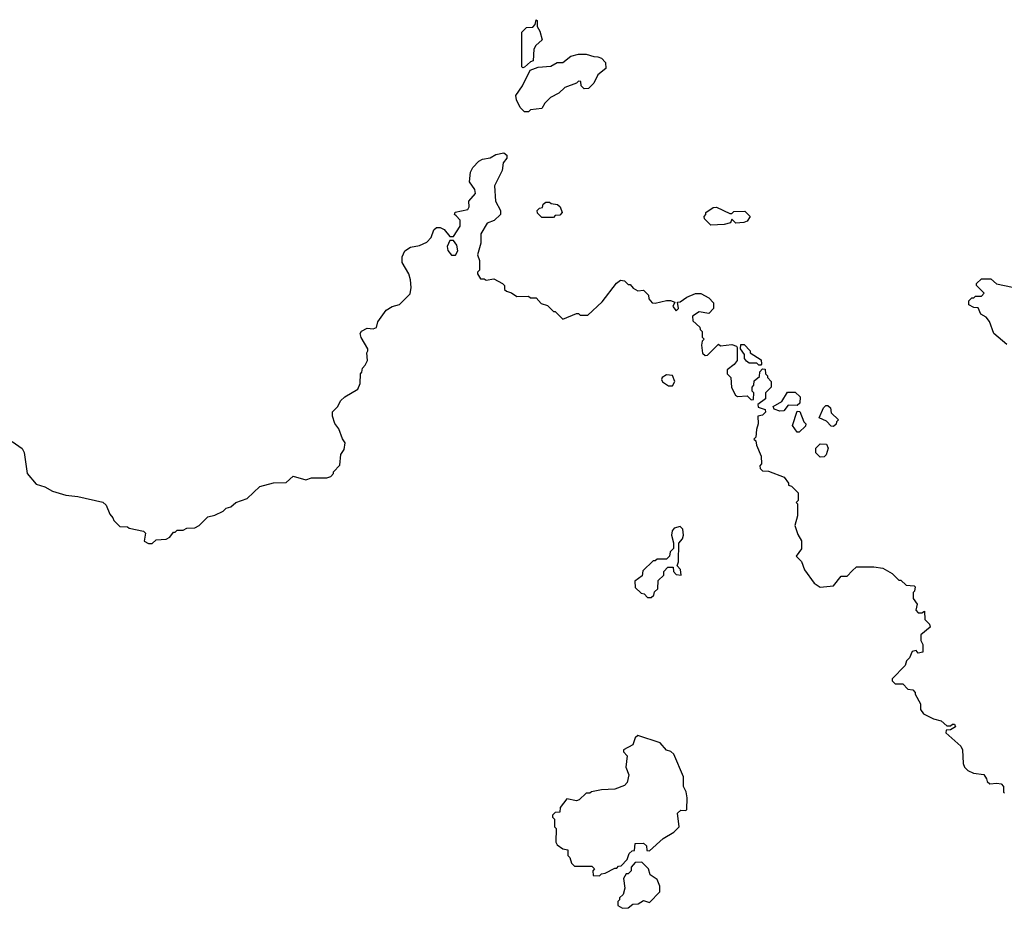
# Model space of a CAD drawing. Extents: x 1862350 to 2057294, y 212041 to 437318.
# Tile 213 of 256: x 1991294 to 1996425, y 346620 to 351250. Entities that reach past the tile are written whole.
import ezdxf

# ---------------------------------------------------------------- set-up
doc = ezdxf.new("R2010")
doc.units = 0

msp = doc.modelspace()

# ---------------------------------------------------------------- linework, layer by layer
at = {"layer": '0CON10XD'}
for points in [[(1993915, 351000), (1993910, 351005), (1993910, 351185), (1993935, 351210), (1993968.3, 351211.7), (1993980, 351225), (1993985, 351250), (1993990, 351245), (1993990, 351215), (1994005, 351190), (1994016.7, 351145), (1993983.6, 351116.4), (1993973, 351097), (1993970, 351035), (1993955, 351030), (1993925, 351002.5), (1993915, 351000)], [(1993945, 350770), (1993925, 350770), (1993901.7, 350791.7), (1993883, 350833), (1993880, 350855), (1993913.8, 350905), (1993953.3, 350986.7), (1993995, 351002.5), (1994061.7, 351008.3), (1994095, 351027.5), (1994125, 351027.5), (1994165, 351060), (1994205, 351070), (1994245, 351070), (1994285, 351057.5), (1994307, 351057), (1994325, 351050), (1994347, 351027), (1994347.5, 350995), (1994307, 350963), (1994285, 350920), (1994258.3, 350891.7), (1994235, 350890), (1994220, 350905), (1994218.3, 350928.3), (1994205, 350930), (1994195, 350920), (1994135, 350896.7), (1994103.6, 350866.4), (1994060, 350845), (1994030, 350815), (1994015, 350787.5), (1993955, 350780), (1993945, 350770)], [(1993568.3, 350228.3), (1993560, 350235), (1993563, 350247), (1993629.3, 350260.7), (1993636.2, 350275), (1993634.2, 350305), (1993668.8, 350345), (1993666.1, 350366.1), (1993637.5, 350405), (1993642.5, 350455), (1993655, 350480), (1993687, 350513), (1993706.4, 350523.6), (1993745, 350530), (1993775, 350547.1), (1993816.4, 350556.4), (1993832.5, 350545), (1993831.7, 350528.3), (1993812.5, 350505), (1993807.5, 350465), (1993767.5, 350385), (1993772.5, 350305), (1993800, 350255), (1993800, 350235), (1993767, 350203), (1993730.7, 350189.3), (1993697.5, 350135), (1993697.5, 350085), (1993680, 350025), (1993690, 349995), (1993690, 349945), (1993680, 349935), (1993680, 349925), (1993695, 349900), (1993715, 349900), (1993725, 349892.5), (1993765, 349900), (1993810, 349875), (1993820, 349865), (1993820, 349845), (1993830, 349835), (1993857, 349827), (1993885, 349807.5), (1993945, 349810), (1993955, 349800), (1993985, 349800), (1994011.7, 349771.7), (1994045, 349760), (1994075, 349730), (1994085, 349730), (1994125, 349690), (1994195, 349720), (1994205, 349720), (1994215, 349710), (1994255, 349710), (1994329.3, 349780.7), (1994403.6, 349876.4), (1994425, 349892.5), (1994445, 349890), (1994465, 349870), (1994475, 349870), (1994490.7, 349850.7), (1994515, 349837.5), (1994545, 349840), (1994570, 349815), (1994572.5, 349795), (1994590, 349775), (1994605, 349773.3), (1994665, 349787.5), (1994685, 349787.5), (1994708.3, 349778.3), (1994697.5, 349755), (1994715, 349732.5), (1994727.5, 349745), (1994721.7, 349778.3), (1994735, 349780), (1994770, 349805), (1994815, 349823.3), (1994843, 349823), (1994885, 349800), (1994910, 349775), (1994910, 349745), (1994885, 349720), (1994835, 349727.5), (1994800, 349705), (1994801.7, 349681.7), (1994838.3, 349648.3), (1994840, 349635), (1994850, 349625), (1994850, 349595), (1994860, 349585), (1994850, 349575), (1994847.5, 349555), (1994851.7, 349511.7), (1994865, 349500), (1994878.3, 349501.7), (1994935, 349560), (1994945, 349550), (1995005, 349557.5), (1995028.3, 349548.3), (1995031.7, 349541.7), (1995032.5, 349475), (1995016.4, 349453.6), (1994980, 349425), (1994980, 349405), (1995000, 349385), (1995003, 349333), (1995023.6, 349293.6), (1995035, 349287.5), (1995085, 349290), (1995105, 349270), (1995118.3, 349271.7), (1995120, 349305), (1995110, 349315), (1995110, 349335), (1995120, 349345), (1995121.7, 349368.3), (1995148.3, 349391.7), (1995150, 349415), (1995165, 349430), (1995178.3, 349428.3), (1995180, 349405), (1995190, 349395), (1995190, 349385), (1995210, 349365), (1995210, 349335), (1995180, 349305), (1995180, 349275), (1995140, 349245), (1995141.7, 349231.7), (1995178.3, 349218.3), (1995180, 349205), (1995165, 349190), (1995140, 349185), (1995142.5, 349145), (1995132.5, 349115), (1995130, 349075), (1995120, 349065), (1995130, 349055), (1995133, 349033), (1995157.5, 348975), (1995160, 348935), (1995150, 348925), (1995151.7, 348911.7), (1995165, 348900), (1995195, 348897.5), (1995277, 348867), (1995300, 348835), (1995300, 348825), (1995315, 348820), (1995350, 348785), (1995350, 348745), (1995340, 348735), (1995347.5, 348727.5), (1995347.5, 348665), (1995332.5, 348615), (1995348.3, 348568.3), (1995367.5, 348535), (1995367.5, 348492.5), (1995340, 348455), (1995367, 348427), (1995383, 348383), (1995433.6, 348313.6), (1995465, 348292.5), (1995535, 348300), (1995575, 348350), (1995605, 348350), (1995631.7, 348378.3), (1995655, 348400), (1995745, 348400), (1995791.7, 348391.7), (1995840, 348365), (1995875, 348330), (1995885, 348330), (1995913, 348303), (1995955, 348300), (1995960, 348295), (1995957, 348273), (1995950, 348265), (1995950, 348235), (1995970, 348205), (1995963, 348173), (1995975, 348160), (1995995, 348160), (1996008.3, 348168.3), (1996010, 348125), (1996035, 348100), (1996037.5, 348085), (1995990, 348045), (1995990, 348015), (1996000, 347995), (1996000, 347955), (1995975, 347950), (1995965, 347962.5), (1995945, 347957.5), (1995930, 347925), (1995915, 347910), (1995907.5, 347885), (1995840, 347815), (1995840, 347805), (1995855, 347790), (1995895, 347790), (1995921.7, 347761.7), (1995948.3, 347758.3), (1995960, 347745), (1995960, 347735), (1995987.5, 347685), (1995987.5, 347655), (1996003.9, 347633.9), (1996055, 347607.5), (1996095, 347597.5), (1996125, 347570), (1996145, 347570), (1996155, 347580), (1996165, 347580), (1996170, 347565), (1996145, 347550), (1996121.7, 347548.3), (1996120, 347535), (1996197.5, 347465), (1996207.5, 347445), (1996210, 347375), (1996217.5, 347355), (1996235, 347337.5), (1996263.6, 347323.6), (1996317, 347317), (1996332.5, 347295), (1996335, 347280), (1996348.3, 347268.3), (1996385, 347272.5), (1996408.3, 347268.3), (1996420, 347255), (1996420, 347225), (1996425, 347220)], [(1994075, 350220), (1994015, 350220), (1993991.7, 350241.7), (1993990, 350255), (1994001.7, 350268.3), (1994018.3, 350271.7), (1994021.7, 350288.3), (1994035, 350300), (1994055, 350300), (1994063, 350293), (1994097, 350287), (1994110, 350275), (1994120, 350245), (1994108.3, 350231.7), (1994085, 350230), (1994075, 350220)], [(1994895, 350180), (1994863, 350213), (1994860, 350225), (1994870, 350235), (1994870, 350245), (1994908.3, 350271.7), (1994925, 350272.5), (1994995, 350240), (1995005, 350240), (1995015, 350250), (1995071.7, 350251.7), (1995100, 350225), (1995085, 350200), (1995067, 350193), (1995025, 350190), (1995005, 350210), (1994998.3, 350191.7), (1994965, 350182.5), (1994895, 350180)], [(1991255, 349052.5), (1991307.5, 349015), (1991317.5, 348995), (1991332.5, 348885), (1991380.7, 348830.7), (1991425, 348816.7), (1991465, 348793.3), (1991535, 348772.5), (1991596.4, 348766.4), (1991727, 348737), (1991745, 348720), (1991763, 348673), (1991780, 348655), (1991785, 348640), (1991815, 348610), (1991855, 348607.5), (1991865, 348600), (1991940, 348585), (1991950, 348575), (1991943, 348533), (1991965, 348520), (1991985, 348520), (1992005, 348540), (1992057, 348543), (1992076.4, 348553.6), (1992095, 348580), (1992105, 348580), (1992115, 348590), (1992145, 348590), (1992165, 348600), (1992207, 348603), (1992230, 348615), (1992275, 348660), (1992311.7, 348668.3), (1992355, 348690), (1992370, 348705), (1992395, 348712.5), (1992420, 348735), (1992450, 348745), (1992480, 348755), (1992545, 348817.5), (1992617, 348837), (1992681.7, 348838.3), (1992718.3, 348871.7), (1992785, 348852.5), (1992815, 348862.5), (1992895, 348862.5), (1992915, 348870), (1992930, 348885), (1992930, 348895), (1992961.7, 348928.3), (1992967.5, 348985), (1992985, 349010), (1992990, 349045), (1992976, 349066), (1992957.7, 349117.7), (1992936.4, 349146.4), (1992923.8, 349185), (1992923.3, 349206.7), (1992952.5, 349235), (1992966.4, 349263.6), (1992987.5, 349285), (1993056.7, 349325), (1993067.5, 349355), (1993070, 349405), (1993077, 349413), (1993080, 349435), (1993095, 349450), (1993106.7, 349475), (1993102.5, 349515), (1993107.5, 349525), (1993107.5, 349535), (1993073.3, 349593.3), (1993067.5, 349615), (1993075, 349627.5), (1993105, 349642.5), (1993135, 349640), (1993153, 349647), (1993160, 349675), (1993204.1, 349735.9), (1993235, 349756.2), (1993273.6, 349766.4), (1993328.3, 349821.7), (1993333.3, 349855), (1993330, 349895), (1993322.5, 349925), (1993287.5, 349985), (1993287.5, 350015), (1993300, 350045), (1993330, 350065), (1993377, 350073), (1993415, 350090), (1993437.5, 350115), (1993452.5, 350155), (1993465, 350167.5), (1993485, 350167.5), (1993505, 350157.5), (1993535, 350120), (1993555, 350120), (1993590, 350175), (1993590, 350205), (1993568.3, 350228.3)], [(1993565, 350023.3), (1993576.7, 350045), (1993572.5, 350075), (1993555, 350100), (1993535, 350100), (1993522.3, 350067.7), (1993525, 350047.5), (1993543.9, 350023.9), (1993565, 350023.3)], [(1996437, 349557), (1996370, 349615), (1996347, 349677), (1996329.3, 349699.3), (1996302.5, 349715), (1996288.3, 349748.3), (1996265, 349750), (1996240, 349765), (1996240, 349785), (1996255, 349800), (1996265, 349800), (1996275, 349810), (1996305, 349810), (1996320, 349825), (1996280, 349865), (1996280, 349875), (1996305, 349900), (1996355, 349900), (1996383, 349873), (1996467, 349857)], [(1995155, 349450), (1995145, 349450), (1995135, 349460), (1995095, 349460), (1995080.7, 349470.7), (1995070, 349485), (1995070, 349505), (1995050, 349535), (1995051.7, 349558.3), (1995068.3, 349558.3), (1995100, 349525), (1995100, 349515), (1995158.3, 349478.3), (1995160, 349455), (1995155, 349450)], [(1994695, 349342), (1994708, 349365), (1994696.4, 349396.4), (1994665, 349400), (1994641.2, 349385), (1994638, 349375), (1994643.1, 349363.1), (1994675, 349342.9), (1994695, 349342)], [(1995255, 349210), (1995225, 349220), (1995220, 349235), (1995265, 349260), (1995295, 349310), (1995335, 349310), (1995360, 349285), (1995358.3, 349251.7), (1995345, 349240), (1995298.3, 349241.7), (1995275, 349212.5), (1995255, 349210)], [(1995535, 349130), (1995521.7, 349131.7), (1995498.3, 349158.3), (1995460, 349175), (1995481.7, 349228.3), (1995495, 349240), (1995505, 349240), (1995518.3, 349228.3), (1995521.7, 349201.7), (1995560, 349165), (1995550, 349155), (1995548.3, 349141.7), (1995535, 349130)], [(1995355, 349100), (1995345, 349100), (1995320, 349135), (1995345, 349210), (1995358.3, 349208.3), (1995380, 349155), (1995390, 349145), (1995388.3, 349131.7), (1995355, 349100)], [(1995465, 348970), (1995443, 348993), (1995443, 349017), (1995465, 349040), (1995498.3, 349038.3), (1995507, 349017), (1995497, 348983), (1995485, 348972.5), (1995465, 348970)], [(1994585, 348240), (1994598.3, 348251.7), (1994601.7, 348268.3), (1994620, 348285), (1994621.7, 348328.3), (1994650, 348355), (1994650, 348375), (1994671.7, 348398.3), (1994698.3, 348398.3), (1994700, 348375), (1994715, 348360), (1994740, 348355), (1994737.5, 348385), (1994720, 348405), (1994727.5, 348425), (1994728.3, 348521.7), (1994747.5, 348545), (1994752.5, 348565), (1994750, 348595), (1994735, 348610), (1994705, 348600), (1994693.6, 348586.4), (1994690, 348565), (1994700, 348525), (1994700, 348495), (1994683, 348477), (1994680, 348455), (1994665, 348440), (1994615, 348440), (1994605, 348430), (1994595, 348430), (1994541.7, 348378.3), (1994538.3, 348351.7), (1994500, 348325), (1994501.7, 348291.7), (1994531.7, 348261.7), (1994548.3, 348258.3), (1994565, 348240), (1994585, 348240)], [(1994315, 346790), (1994325, 346800), (1994345, 346802.5), (1994395, 346830), (1994405, 346830), (1994415, 346840), (1994428.3, 346841.7), (1994460, 346875), (1994470, 346905), (1994485, 346920), (1994498.3, 346921.7), (1994501.7, 346958.3), (1994545, 346960), (1994560, 346945), (1994561.7, 346921.7), (1994575, 346920), (1994647, 346983), (1994703, 347017), (1994730, 347045), (1994722.5, 347115), (1994738.3, 347131.7), (1994765, 347130), (1994770, 347135), (1994772.5, 347195), (1994767, 347227), (1994752.5, 347255), (1994753.3, 347305), (1994703, 347423), (1994687, 347437), (1994663.6, 347443.6), (1994631.7, 347481.7), (1994515, 347520), (1994501.7, 347508.3), (1994488.3, 347471.7), (1994440, 347445), (1994440, 347435), (1994460, 347415), (1994452.5, 347355), (1994467.5, 347315), (1994460, 347275), (1994445, 347260), (1994395, 347240), (1994325, 347237.5), (1994273, 347227), (1994265, 347220), (1994245, 347220), (1994210, 347185), (1994195, 347180), (1994145, 347190), (1994110, 347145), (1994108.3, 347121.7), (1994085, 347120), (1994070, 347105), (1994070, 347095), (1994080, 347085), (1994080, 347045), (1994090, 347035), (1994087.5, 346965), (1994095, 346950), (1994125, 346930), (1994150, 346925), (1994150, 346895), (1994160, 346885), (1994170, 346855), (1994185, 346840), (1994275, 346840), (1994290, 346825), (1994280, 346815), (1994281.7, 346791.7), (1994315, 346790)], [(1994435, 346620), (1994465, 346622.5), (1994488.3, 346641.7), (1994517, 346643), (1994545, 346660), (1994575, 346650), (1994630, 346705), (1994630, 346735), (1994615, 346770), (1994580, 346795), (1994570, 346825), (1994535, 346860), (1994501.7, 346858.3), (1994480, 346835), (1994480, 346815), (1994465, 346800), (1994455, 346800), (1994440, 346775), (1994447.5, 346725), (1994438.3, 346691.7), (1994420, 346675), (1994420, 346665), (1994410, 346655), (1994410, 346635), (1994435, 346620)]]:
    msp.add_lwpolyline(points, dxfattribs=at)

doc.saveas('drawing.dxf')
